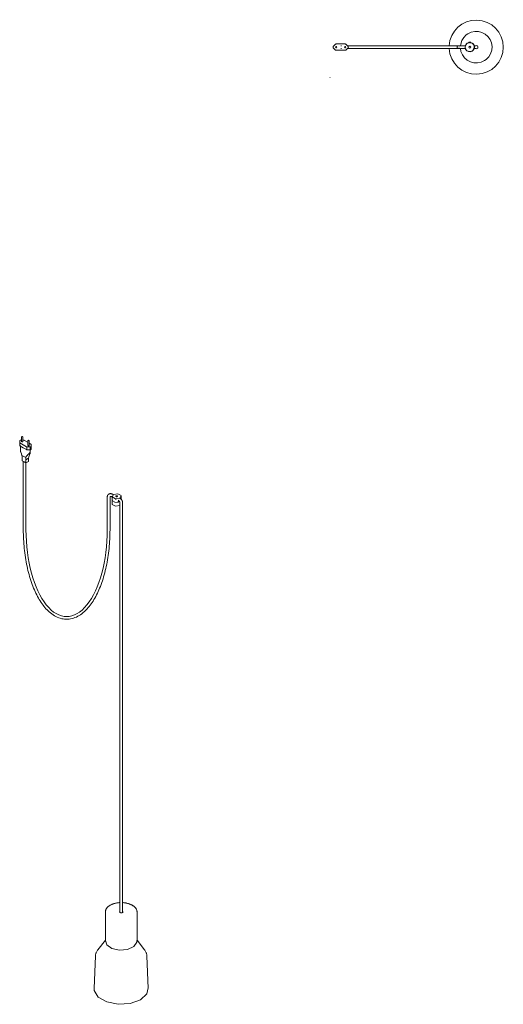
# Model space of a CAD drawing. Header units: millimetres. Extents: x 2242 to 4586, y 893 to 6653.
# Tile 2 of 3: x 2242 to 3312, y 4472 to 6653. Entities that reach past the tile are written whole.
import ezdxf

# ---------------------------------------------------------------- set-up
doc = ezdxf.new("R2010")
doc.units = ezdxf.units.MM
doc.layers.add('E-LITE-EQPM', color=7, linetype='Continuous', lineweight=20)

# ---------------------------------------------------------------- blocks, each defined once
blk = doc.blocks.new('68604_Lamp - 68604-63 KOMBO Beige pendant lamp Ø120 with plug _Plugged in Ceiling_-565181-00 Isometrico PDF')
at = {"layer": 'E-LITE-EQPM', "color": 251, "lineweight": 9, "true_color": 0x636466}
for p, q in [((2241.8, 5720.3), (2241.8, 5715.9)), ((2241.8, 5715.9), (2241.8, 5709.4)), ((2246.2, 5721.3), (2243.5, 5721.3)), ((2245.7, 5727.8), (2245.7, 5718.1)), ((2251.1, 5721.3), (2248.4, 5721.3)), ((2248.4, 5718.8), (2248.4, 5717.5)), ((2248.9, 5718.1), (2248.9, 5727.8)), ((2259.3, 5716.9), (2252.3, 5721)), ((2260.3, 5716.3), (2259.3, 5716.9)), ((2259.9, 5719.6), (2259.9, 5710)), ((2263.1, 5710), (2263.1, 5719.6)), ((2242.4, 5715.3), (2249.4, 5711.2)), ((2249.4, 5704.7), (2242.4, 5708.7)), ((2243.8, 5710), (2243.8, 5696.8)), ((2249.4, 5711.2), (2256.5, 5707.1)), ((2256.5, 5700.6), (2249.4, 5704.7)), ((2257.6, 5706.8), (2265.3, 5706.8)), ((2257.6, 5706.8), (2257.6, 5700.3)), ((2265.3, 5700.3), (2257.6, 5700.3)), ((2266.4, 5712.8), (2262.6, 5715)), ((2262.6, 5710.6), (2262.6, 5709.3)), ((2265, 5694.3), (2265, 5702)), ((2265.3, 5706.8), (2265.3, 5700.3)), ((2267, 5707.8), (2267, 5712.2)), ((2267, 5707.8), (2267, 5701.2)), ((2246.4, 5687.9), (2250.8, 5685.4)), ((2247.6, 5675.6), (2247.2, 5682.5)), ((2251.6, 5673.3), (2247.6, 5675.6)), ((2250.8, 5685.4), (2255.3, 5682.8)), ((2255.6, 5671), (2251.6, 5673.3)), ((2261.6, 5681.6), (2255.1, 5677.9)), ((2255.1, 5677.9), (2255.6, 5671)), ((2261.1, 5674.2), (2255.6, 5671)), ((2261.1, 5674.2), (2261.6, 5681.6)), ((2435.7, 5596.4), (2435.7, 5568.5)), ((2441.7, 5568.5), (2441.7, 5596.1)), ((2444.4, 5596.4), (2446.7, 5595.1)), ((2446.2, 5588.6), (2446.2, 5580.8)), ((2446.5, 5597.4), (2446.5, 5589.2)), ((2449.1, 5600.7), (2447.4, 5601.6)), ((2454.4, 5590.6), (2455, 5590.3)), ((2457.9, 5596.6), (2455.1, 5596.6)), ((2459.8, 5583.7), (2459.8, 5585.9)), ((2462, 5585.8), (2459.8, 5584.9)), ((2461.7, 5585.7), (2460, 5586.6)), ((2462.4, 5586.1), (2462, 5585.8)), ((2466.5, 5590.6), (2466.5, 5597.4)), ((2463.5, 5583), (2463.5, 5578.4)), ((2463.5, 5578.4), (2463.5, 4675.1)), ((2469.5, 5578.4), (2469.5, 5583)), ((2469.5, 4675.1), (2469.5, 5578.4)), ((2431.5, 4676.3), (2431.5, 4611.8)), ((2501.5, 4611.8), (2501.5, 4676.3)), ((2431.5, 4614), (2414.8, 4592.4)), ((2518.2, 4592.4), (2501.5, 4614)), ((2409.6, 4579.1), (2406.5, 4506.9)), ((2526.5, 4506.9), (2523.4, 4579.1))]:
    blk.add_line(p, q, dxfattribs=at)
at = {"layer": 'E-LITE-EQPM', "color": 251, "true_color": 0x636466}
for points in [[(2249.7, 5674.3), (2249.7, 5523.1)], [(2255.7, 5671), (2255.7, 5523.1)], [(2435.7, 5568.5), (2435.7, 5523.1)], [(2441.7, 5568.5), (2441.7, 5523.1)]]:
    blk.add_lwpolyline(points, dxfattribs=at)
at = {"layer": 'E-LITE-EQPM', "color": 251, "lineweight": 9, "true_color": 0x636466}
for points in [[(2243.5, 5721.3, 0), (2243, 5721.2, 0), (2242.6, 5721.1, 0), (2242.2, 5720.9, 0), (2241.9, 5720.6, 0), (2241.8, 5720.3, 0)], [(2241.8, 5715.9, 0), (2241.9, 5715.7, 0), (2242.1, 5715.5, 0), (2242.4, 5715.3, 0)], [(2245.7, 5727.8, 0), (2245.7, 5727.9, 0), (2245.7, 5728, 0), (2245.7, 5728.1, 0), (2245.8, 5728.2, 0), (2245.8, 5728.3, 0), (2245.8, 5728.4, 0), (2245.9, 5728.5, 0), (2245.9, 5728.6, 0), (2246, 5728.6, 0), (2246, 5728.7, 0), (2246.1, 5728.8, 0), (2246.1, 5728.8, 0), (2246.2, 5728.9, 0), (2246.2, 5728.9, 0), (2246.3, 5729, 0), (2246.3, 5729, 0), (2246.4, 5729.1, 0), (2246.4, 5729.1, 0), (2246.5, 5729.1, 0), (2246.5, 5729.2, 0)], [(2246.2, 5718.8, 0), (2246.2, 5717.5, 0), (2248.4, 5717.5, 0)], [(2248.9, 5727.8, 0), (2248.9, 5727.9, 0), (2248.9, 5728, 0), (2248.9, 5728.1, 0), (2248.9, 5728.2, 0), (2248.8, 5728.3, 0), (2248.8, 5728.4, 0), (2248.7, 5728.5, 0), (2248.7, 5728.6, 0), (2248.7, 5728.6, 0), (2248.6, 5728.7, 0), (2248.6, 5728.8, 0), (2248.5, 5728.8, 0), (2248.4, 5728.9, 0), (2248.4, 5728.9, 0), (2248.3, 5729, 0), (2248.3, 5729, 0), (2248.2, 5729.1, 0), (2248.2, 5729.1, 0), (2248.1, 5729.1, 0), (2248.1, 5729.2, 0), (2248, 5729.2, 0), (2248, 5729.2, 0), (2248, 5729.2, 0), (2247.9, 5729.3, 0), (2247.9, 5729.3, 0), (2247.8, 5729.3, 0), (2247.8, 5729.3, 0), (2247.7, 5729.3, 0), (2247.7, 5729.3, 0), (2247.7, 5729.3, 0), (2247.6, 5729.3, 0), (2247.6, 5729.3, 0), (2247.5, 5729.4, 0), (2247.5, 5729.4, 0), (2247.5, 5729.4, 0), (2247.4, 5729.4, 0), (2247.4, 5729.4, 0), (2247.4, 5729.4, 0), (2247.3, 5729.4, 0), (2247.3, 5729.4, 0), (2247.2, 5729.4, 0), (2247.2, 5729.4, 0), (2247.2, 5729.4, 0), (2247.1, 5729.4, 0), (2247.1, 5729.4, 0), (2247.1, 5729.3, 0), (2247, 5729.3, 0), (2247, 5729.3, 0), (2246.9, 5729.3, 0), (2246.9, 5729.3, 0), (2246.9, 5729.3, 0), (2246.8, 5729.3, 0), (2246.8, 5729.3, 0), (2246.7, 5729.3, 0), (2246.7, 5729.2, 0), (2246.6, 5729.2, 0), (2246.6, 5729.2, 0), (2246.6, 5729.2, 0), (2246.5, 5729.2, 0)], [(2252.3, 5721, 0), (2251.9, 5721.1, 0), (2251.5, 5721.3, 0), (2251.1, 5721.3, 0)], [(2259.9, 5719.6, 0), (2259.9, 5719.7, 0), (2259.9, 5719.8, 0), (2259.9, 5719.9, 0), (2259.9, 5720, 0), (2259.9, 5720.1, 0), (2260, 5720.2, 0), (2260, 5720.3, 0), (2260.1, 5720.4, 0), (2260.1, 5720.5, 0), (2260.2, 5720.5, 0), (2260.2, 5720.6, 0), (2260.3, 5720.7, 0), (2260.3, 5720.7, 0), (2260.4, 5720.8, 0), (2260.4, 5720.8, 0), (2260.5, 5720.9, 0), (2260.5, 5720.9, 0), (2260.6, 5720.9, 0), (2260.6, 5721, 0), (2260.7, 5721, 0)], [(2263.1, 5719.6, 0), (2263, 5719.7, 0), (2263, 5719.8, 0), (2263, 5719.9, 0), (2263, 5720, 0), (2263, 5720.1, 0), (2262.9, 5720.2, 0), (2262.9, 5720.3, 0), (2262.8, 5720.4, 0), (2262.8, 5720.5, 0), (2262.7, 5720.5, 0), (2262.7, 5720.6, 0), (2262.6, 5720.7, 0), (2262.6, 5720.7, 0), (2262.5, 5720.8, 0), (2262.5, 5720.8, 0), (2262.4, 5720.9, 0), (2262.4, 5720.9, 0), (2262.3, 5720.9, 0), (2262.3, 5721, 0), (2262.2, 5721, 0), (2262.2, 5721, 0), (2262.1, 5721, 0), (2262.1, 5721.1, 0), (2262.1, 5721.1, 0), (2262, 5721.1, 0), (2262, 5721.1, 0), (2261.9, 5721.1, 0), (2261.9, 5721.1, 0), (2261.8, 5721.2, 0), (2261.8, 5721.2, 0), (2261.8, 5721.2, 0), (2261.7, 5721.2, 0), (2261.7, 5721.2, 0), (2261.6, 5721.2, 0), (2261.6, 5721.2, 0), (2261.6, 5721.2, 0), (2261.5, 5721.2, 0), (2261.5, 5721.2, 0), (2261.5, 5721.2, 0), (2261.4, 5721.2, 0), (2261.4, 5721.2, 0), (2261.4, 5721.2, 0), (2261.3, 5721.2, 0), (2261.3, 5721.2, 0), (2261.2, 5721.2, 0), (2261.2, 5721.2, 0), (2261.2, 5721.2, 0), (2261.1, 5721.2, 0), (2261.1, 5721.2, 0), (2261, 5721.1, 0), (2261, 5721.1, 0), (2261, 5721.1, 0), (2260.9, 5721.1, 0), (2260.9, 5721.1, 0), (2260.8, 5721.1, 0), (2260.8, 5721.1, 0), (2260.7, 5721, 0), (2260.7, 5721, 0), (2260.7, 5721, 0)], [(2242.4, 5708.7, 0), (2242.1, 5708.9, 0), (2241.9, 5709.2, 0), (2241.8, 5709.4, 0)], [(2243.8, 5696.8, 0), (2243.9, 5696, 0), (2244.1, 5695.3, 0), (2244.3, 5694.6, 0)], [(2244.3, 5694.6, 0), (2245.6, 5691.2, 0), (2246.4, 5687.9, 0)], [(2256.5, 5707.1, 0), (2256.8, 5707, 0), (2257.2, 5706.8, 0), (2257.6, 5706.8, 0)], [(2257.6, 5700.3, 0), (2257.2, 5700.3, 0), (2256.8, 5700.4, 0), (2256.5, 5700.6, 0)], [(2260.3, 5710.6, 0), (2260.3, 5709.3, 0), (2262.6, 5709.3, 0)], [(2264, 5693.7, 0), (2264.2, 5694, 0), (2264.3, 5694.4, 0), (2264.5, 5694.7, 0), (2264.8, 5694.8, 0), (2264.9, 5694.7, 0), (2265, 5694.5, 0), (2265, 5694.3, 0)], [(2265, 5694.3, 0), (2265, 5693.1, 0), (2265, 5692.3, 0), (2265, 5691.9, 0)], [(2265.3, 5706.8, 0), (2265.8, 5706.9, 0), (2266.2, 5707, 0), (2266.6, 5707.2, 0), (2266.8, 5707.5, 0), (2267, 5707.8, 0)], [(2267, 5701.2, 0), (2266.8, 5700.9, 0), (2266.6, 5700.7, 0), (2266.2, 5700.5, 0), (2265.8, 5700.3, 0), (2265.3, 5700.3, 0)], [(2267, 5712.2, 0), (2266.9, 5712.4, 0), (2266.7, 5712.6, 0), (2266.4, 5712.8, 0)], [(2247.2, 5682.5, 0), (2247, 5685.1, 0), (2246.4, 5687.9, 0)], [(2255.3, 5682.8, 0), (2255, 5680.5, 0), (2255.1, 5677.9, 0)], [(2255.3, 5682.8, 0), (2256.1, 5685.1, 0), (2257.4, 5687.1, 0)], [(2257.4, 5687.1, 0), (2257.6, 5687.3, 0), (2257.9, 5687.6, 0), (2258.3, 5687.9, 0), (2258.7, 5688.2, 0)], [(2258.7, 5688.2, 0), (2259, 5688.5, 0), (2259.4, 5688.7, 0)], [(2259.4, 5688.7, 0), (2261.3, 5690.2, 0), (2262.9, 5691.9, 0), (2264, 5693.7, 0)], [(2261.6, 5681.6, 0), (2261.8, 5684.4, 0), (2262.4, 5686.9, 0)], [(2264.4, 5691.1, 0), (2263.2, 5689.2, 0), (2262.4, 5686.9, 0)], [(2265, 5691.9, 0), (2264.9, 5691.7, 0), (2264.7, 5691.5, 0), (2264.4, 5691.1, 0)], [(2265, 5691.9, 0), (2265, 5691.9, 0), (2265, 5691.9, 0)], [(2439.2, 5602.2, 0), (2438.8, 5601.9, 0), (2438.5, 5601.7, 0), (2438.1, 5601.4, 0), (2437.8, 5601.1, 0), (2437.5, 5600.7, 0), (2437.2, 5600.4, 0), (2437, 5600, 0), (2436.7, 5599.7, 0), (2436.5, 5599.3, 0), (2436.3, 5598.9, 0), (2436.2, 5598.5, 0), (2436, 5598.1, 0), (2435.9, 5597.7, 0), (2435.8, 5597.2, 0), (2435.7, 5596.8, 0), (2435.7, 5596.5, 0)], [(2439.2, 5602.2, 0), (2439.6, 5602.4, 0), (2440, 5602.5, 0), (2440.4, 5602.7, 0), (2440.9, 5602.8, 0), (2441.3, 5602.9, 0), (2441.7, 5603, 0), (2442.2, 5603, 0), (2442.6, 5603, 0), (2443, 5603, 0), (2443.5, 5603, 0), (2443.9, 5602.9, 0), (2444.3, 5602.9, 0), (2444.7, 5602.8, 0), (2445.2, 5602.6, 0), (2445.6, 5602.5, 0), (2446, 5602.3, 0), (2446.4, 5602.2, 0), (2446.8, 5602, 0), (2447.2, 5601.8, 0), (2447.4, 5601.6, 0)], [(2442.2, 5597, 0), (2442.2, 5596.9, 0), (2442.1, 5596.9, 0), (2442.1, 5596.9, 0), (2442.1, 5596.9, 0), (2442.1, 5596.8, 0), (2442, 5596.8, 0), (2442, 5596.7, 0), (2441.9, 5596.7, 0), (2441.9, 5596.6, 0), (2441.8, 5596.5, 0), (2441.8, 5596.4, 0), (2441.7, 5596.2, 0), (2441.7, 5596.1, 0), (2441.7, 5595.9, 0), (2441.6, 5595.8, 0)], [(2442.2, 5597, 0), (2442.2, 5597, 0), (2442.3, 5597, 0), (2442.3, 5597, 0), (2442.3, 5597, 0), (2442.4, 5597, 0), (2442.5, 5597, 0), (2442.5, 5597, 0), (2442.6, 5597, 0), (2442.7, 5597, 0), (2442.8, 5597, 0), (2442.9, 5597, 0), (2443.1, 5597, 0), (2443.2, 5597, 0), (2443.4, 5596.9, 0), (2443.5, 5596.9, 0), (2443.7, 5596.8, 0), (2443.9, 5596.7, 0), (2444.1, 5596.6, 0), (2444.3, 5596.5, 0), (2444.4, 5596.4, 0)], [(2446.2, 5588.6, 0), (2446.2, 5588.9, 0), (2446.2, 5589.1, 0), (2446.3, 5589.4, 0), (2446.4, 5589.6, 0), (2446.4, 5589.9, 0), (2446.5, 5590.1, 0), (2446.6, 5590.4, 0), (2446.8, 5590.6, 0)], [(2459.8, 5583.7, 0), (2452.6, 5583.9, 0), (2447.3, 5586.9, 0), (2446.5, 5589.2, 0)], [(2449.4, 5601.4, 0), (2446.8, 5595.9, 0), (2453.9, 5591.8, 0), (2463.6, 5593.3, 0)], [(2463.6, 5593.3, 0), (2466.2, 5598.9, 0), (2459.1, 5602.9, 0), (2449.4, 5601.4, 0)], [(2457.9, 5596.5, 0), (2457.5, 5596.4, 0), (2457, 5596.2, 0), (2456.5, 5596.2, 0), (2456, 5596.2, 0), (2455.5, 5596.4, 0), (2455.1, 5596.5, 0), (2454.8, 5596.8, 0), (2454.6, 5597.1, 0), (2454.5, 5597.4, 0), (2454.6, 5597.7, 0), (2454.8, 5597.9, 0), (2455.1, 5598.2, 0)], [(2455.1, 5598.2, 0), (2455.5, 5598.4, 0), (2456, 5598.5, 0), (2456.5, 5598.5, 0), (2457, 5598.5, 0), (2457.5, 5598.4, 0), (2457.9, 5598.2, 0), (2458.2, 5597.9, 0), (2458.4, 5597.7, 0), (2458.5, 5597.4, 0), (2458.4, 5597.1, 0), (2458.2, 5596.8, 0), (2457.9, 5596.5, 0)], [(2459.8, 5585.9, 0), (2459.9, 5586.7, 0), (2460.2, 5587.6, 0), (2461.2, 5588.9, 0)], [(2460.4, 5587.7, 0), (2461.8, 5586.9, 0)], [(2463.5, 5583, 0), (2463.5, 5583.1, 0), (2463.5, 5583.2, 0), (2463.5, 5583.3, 0), (2463.5, 5583.4, 0), (2463.5, 5583.5, 0), (2463.5, 5583.7, 0), (2463.4, 5583.8, 0), (2463.4, 5583.9, 0), (2463.4, 5584.1, 0), (2463.3, 5584.2, 0), (2463.3, 5584.4, 0), (2463.2, 5584.5, 0), (2463.2, 5584.7, 0), (2463.1, 5584.8, 0), (2463, 5585, 0), (2463, 5585.1, 0), (2462.9, 5585.3, 0), (2462.8, 5585.4, 0), (2462.7, 5585.6, 0), (2462.6, 5585.7, 0), (2462.6, 5585.9, 0), (2462.5, 5586, 0), (2462.4, 5586.2, 0), (2462.3, 5586.3, 0), (2462.2, 5586.5, 0), (2462.1, 5586.6, 0), (2462, 5586.7, 0), (2461.9, 5586.8, 0), (2461.8, 5587, 0), (2461.7, 5587, 0)], [(2462.9, 5593.2, 0), (2463.1, 5593.1, 0), (2465.3, 5591.8, 0)], [(2469.5, 5583, 0), (2469.5, 5583.3, 0), (2469.5, 5583.6, 0), (2469.5, 5583.9, 0), (2469.4, 5584.2, 0), (2469.4, 5584.5, 0), (2469.3, 5584.8, 0), (2469.3, 5585.1, 0), (2469.2, 5585.4, 0), (2469.1, 5585.7, 0), (2469.1, 5586, 0), (2469, 5586.3, 0), (2468.9, 5586.6, 0), (2468.8, 5586.8, 0), (2468.6, 5587.1, 0), (2468.5, 5587.4, 0), (2468.4, 5587.7, 0), (2468.3, 5588, 0), (2468.1, 5588.3, 0), (2468, 5588.5, 0), (2467.8, 5588.8, 0), (2467.7, 5589.1, 0), (2467.5, 5589.3, 0), (2467.1, 5589.8, 0), (2466.9, 5590.1, 0), (2466.8, 5590.3, 0), (2466.6, 5590.6, 0), (2466.4, 5590.8, 0), (2466.2, 5591, 0), (2465.9, 5591.2, 0), (2465.7, 5591.5, 0), (2465.5, 5591.7, 0), (2465.5, 5591.7, 0)], [(2446.3, 5581.4, 0), (2446.6, 5579.3, 0), (2453.8, 5575.1, 0), (2463.6, 5576.5, 0)], [(2431.5, 4676.3, 0), (2431.5, 4677.2, 0), (2431.6, 4678, 0), (2431.8, 4678.9, 0), (2432, 4679.7, 0), (2432.2, 4680.5, 0), (2432.6, 4681.4, 0), (2432.9, 4682.2, 0), (2433.4, 4683, 0), (2433.9, 4683.8, 0), (2434.4, 4684.5, 0), (2435, 4685.3, 0), (2435.6, 4686, 0), (2436.3, 4686.8, 0), (2437, 4687.5, 0), (2437.8, 4688.2, 0), (2438.6, 4688.8, 0), (2439.5, 4689.5, 0), (2440.4, 4690.1, 0), (2441.3, 4690.7, 0), (2442.3, 4691.3, 0), (2443.4, 4691.8, 0), (2444.4, 4692.3, 0), (2445.5, 4692.8, 0), (2446.6, 4693.3, 0), (2447.8, 4693.8, 0), (2449, 4694.2, 0), (2450.2, 4694.6, 0), (2451.4, 4694.9, 0), (2452.7, 4695.3, 0), (2454, 4695.6, 0), (2455.3, 4695.8, 0), (2456.6, 4696.1, 0), (2457.9, 4696.3, 0), (2459.3, 4696.5, 0), (2460.6, 4696.6, 0), (2462, 4696.8, 0), (2463.4, 4696.9, 0), (2463.5, 4696.9, 0)], [(2469.5, 4696.9, 0), (2470.3, 4696.8, 0), (2470.3, 4696.8, 0)], [(2501.5, 4676.3, 0), (2501.5, 4677.2, 0), (2501.4, 4678, 0), (2501.2, 4678.9, 0), (2501, 4679.7, 0), (2500.8, 4680.5, 0), (2500.5, 4681.4, 0), (2500.1, 4682.2, 0), (2499.7, 4683, 0), (2499.2, 4683.8, 0), (2498.6, 4684.5, 0), (2498.1, 4685.3, 0), (2497.4, 4686, 0), (2496.7, 4686.8, 0), (2496, 4687.5, 0), (2495.2, 4688.2, 0), (2494.4, 4688.8, 0), (2493.5, 4689.5, 0), (2492.6, 4690.1, 0), (2491.7, 4690.7, 0), (2490.7, 4691.3, 0), (2489.7, 4691.8, 0), (2488.6, 4692.3, 0), (2487.5, 4692.8, 0), (2486.4, 4693.3, 0), (2485.2, 4693.8, 0), (2484.1, 4694.2, 0), (2482.8, 4694.6, 0), (2481.6, 4694.9, 0), (2480.3, 4695.3, 0), (2479.1, 4695.6, 0), (2477.8, 4695.8, 0), (2476.4, 4696.1, 0), (2475.1, 4696.3, 0), (2473.8, 4696.5, 0), (2472.4, 4696.6, 0), (2471, 4696.8, 0), (2470.3, 4696.8, 0)], [(2462.5, 4676.3, 0), (2462.5, 4676.3, 0), (2462.5, 4676.2, 0), (2462.5, 4676.2, 0), (2462.5, 4676.1, 0), (2462.6, 4676.1, 0), (2462.6, 4676, 0), (2462.6, 4676, 0), (2462.6, 4675.9, 0), (2462.7, 4675.8, 0), (2462.7, 4675.8, 0), (2462.8, 4675.7, 0), (2462.8, 4675.6, 0), (2462.9, 4675.6, 0), (2463, 4675.5, 0), (2463, 4675.4, 0), (2463.1, 4675.4, 0), (2463.2, 4675.3, 0), (2463.3, 4675.2, 0), (2463.4, 4675.2, 0), (2463.5, 4675.1, 0), (2463.6, 4675, 0), (2463.8, 4675, 0), (2463.9, 4674.9, 0), (2464, 4674.9, 0), (2464.2, 4674.8, 0), (2464.3, 4674.8, 0), (2464.5, 4674.7, 0), (2464.6, 4674.7, 0), (2464.8, 4674.6, 0), (2464.9, 4674.6, 0), (2465.1, 4674.6, 0), (2465.3, 4674.5, 0), (2465.4, 4674.5, 0), (2465.6, 4674.5, 0), (2465.8, 4674.5, 0), (2465.9, 4674.4, 0), (2466, 4674.4, 0)], [(2470.5, 4676.3, 0), (2470.5, 4676.3, 0), (2470.5, 4676.2, 0), (2470.5, 4676.2, 0), (2470.5, 4676.1, 0), (2470.5, 4676.1, 0), (2470.4, 4676, 0), (2470.4, 4676, 0), (2470.4, 4675.9, 0), (2470.4, 4675.8, 0), (2470.3, 4675.8, 0), (2470.3, 4675.7, 0), (2470.2, 4675.6, 0), (2470.1, 4675.6, 0), (2470.1, 4675.5, 0), (2470, 4675.4, 0), (2469.9, 4675.4, 0), (2469.8, 4675.3, 0), (2469.7, 4675.2, 0), (2469.6, 4675.2, 0), (2469.5, 4675.1, 0), (2469.4, 4675, 0), (2469.3, 4675, 0), (2469.1, 4674.9, 0), (2469, 4674.9, 0), (2468.9, 4674.8, 0), (2468.7, 4674.8, 0), (2468.6, 4674.7, 0), (2468.4, 4674.7, 0), (2468.3, 4674.6, 0), (2468.1, 4674.6, 0), (2467.9, 4674.6, 0), (2467.8, 4674.5, 0), (2467.6, 4674.5, 0), (2467.4, 4674.5, 0), (2467.3, 4674.5, 0), (2467.1, 4674.4, 0), (2466.9, 4674.4, 0), (2466.7, 4674.4, 0), (2466.6, 4674.4, 0), (2466.4, 4674.4, 0), (2466.2, 4674.4, 0), (2466, 4674.4, 0), (2466, 4674.4, 0)], [(2431.6, 4612.6, 0), (2434.5, 4603.7, 0), (2445.8, 4595.5, 0), (2462.7, 4591.7, 0)], [(2462.7, 4591.7, 0), (2480.6, 4593.3, 0), (2494.7, 4599.8, 0), (2501.3, 4609.6, 0), (2501.4, 4613, 0)], [(2409.6, 4579.1, 0), (2409.7, 4580.5, 0), (2409.9, 4581.9, 0), (2410.2, 4583.3, 0), (2410.6, 4584.7, 0), (2411.1, 4586, 0), (2411.7, 4587.4, 0), (2412.4, 4588.7, 0), (2413.1, 4590, 0), (2414, 4591.3, 0), (2414.8, 4592.4, 0)], [(2523.4, 4579.1, 0), (2523.3, 4580.5, 0), (2523.1, 4581.9, 0), (2522.8, 4583.3, 0), (2522.4, 4584.7, 0), (2521.9, 4586, 0), (2521.3, 4587.4, 0), (2520.6, 4588.7, 0), (2519.9, 4590, 0), (2519, 4591.3, 0), (2518.2, 4592.4, 0)], [(2406.6, 4507.3, 0), (2406.9, 4502.1, 0), (2415.7, 4487.6, 0), (2434.6, 4476.7, 0), (2459.8, 4471.6, 0), (2486.3, 4473.3, 0), (2508.9, 4481.5, 0)], [(2508.9, 4481.5, 0), (2523.1, 4494.6, 0), (2526.4, 4508.4, 0)]]:
    blk.add_polyline3d(points, dxfattribs=at)
at = {"layer": 'E-LITE-EQPM', "color": 251, "true_color": 0x636466}
blk.add_ellipse((2345.7, 5523.1), major_axis=(0, -192.4), ratio=0.467673, start_param=4.712389, end_param=7.853982, dxfattribs=at)
blk.add_open_spline([(2249.7, 5523.1), (2249.7, 5516.1), (2249.9, 5509.2), (2251, 5488.5), (2252.3, 5474.9), (2256.4, 5448.4), (2259.2, 5435.7), (2265.8, 5411.6), (2269.7, 5400.3), (2278.7, 5379.6), (2283.7, 5370.3), (2294.7, 5353.9), (2300.6, 5346.8), (2310.8, 5337.7), (2314.8, 5334.8), (2322.9, 5330), (2327.2, 5328.1), (2335.8, 5325.5), (2340.2, 5324.8), (2349, 5324.6), (2353.4, 5325.1), (2362, 5327.3), (2366.3, 5329), (2374.5, 5333.4), (2378.6, 5336.1), (2386.3, 5342.6), (2390, 5346.4), (2399.5, 5357.5), (2405, 5365.7), (2415, 5384.3), (2419.5, 5394.7), (2427.4, 5417.1), (2430.7, 5429.2), (2436.1, 5454.5), (2438.2, 5467.8), (2441, 5494.9), (2441.7, 5508.8), (2441.7, 5522.8), (2441.7, 5522.9), (2441.7, 5523.1)], degree=3, knots=[4.712389, 4.712389, 4.712389, 4.712389, 4.818615, 4.818615, 5.032219, 5.032219, 5.245822, 5.245822, 5.459425, 5.459425, 5.673029, 5.673029, 5.886632, 5.886632, 6.014989, 6.014989, 6.143346, 6.143346, 6.271703, 6.271703, 6.40006, 6.40006, 6.528418, 6.528418, 6.656775, 6.656775, 6.785132, 6.785132, 6.998477, 6.998477, 7.211821, 7.211821, 7.425166, 7.425166, 7.638511, 7.638511, 7.851856, 7.851856, 7.853982, 7.853982, 7.853982, 7.853982], dxfattribs=at)
blk = doc.blocks.new('68604_Lamp - 68604-63 KOMBO Beige pendant lamp Ø120 with plug _Plugged in Ceiling_-565181-Planta_PDF Fixing Holes')
at = {"layer": 'E-LITE-EQPM'}
for p, q in [((-3, 295.3), (-3, 295.9)), ((2.9, 297.3), (3.1, 297.5)), ((3, 295.9), (3, 295.3)), ((9.8, 287.8), (10.7, 287.8)), ((10.7, 283.8), (9.8, 283.8)), ((10.7, 285.8), (10.7, 287.8)), ((10.7, 283.8), (10.7, 285.8)), ((-3, 270.8), (-3, 276.4)), ((3, 276.4), (3, 270.8)), ((-7, 0), (-7, 10)), ((-6.6, 11.2), (-1.2, 16.6)), ((-3, 0), (-3, 1.7)), ((1.2, 16.6), (6.6, 11.2)), ((3, 0), (3, 1.7)), ((7, 10), (7, 0)), ((-7, -10), (-7, 0)), ((-1.2, -16.6), (-6.6, -11.2)), ((6.6, -11.2), (1.2, -16.6)), ((7, 0), (7, -10))]:
    blk.add_line(p, q, dxfattribs=at)
at = {"layer": 'E-LITE-EQPM', "flags": 128}
for points in [[(-27.3, 321.9), (-21.5, 327.6), (-14.6, 331.8), (-6.9, 334.3), (1.2, 335), (9.3, 333.8), (16.8, 330.7), (23.4, 326), (28.8, 319.9), (32.6, 312.8), (34.7, 304.9), (34.9, 296.8), (33.2, 288.8), (29.7, 281.5), (27.3, 278.1)], [(-3, 265.3), (-9.3, 266.2), (-16.8, 269.3), (-23.4, 274), (-28.8, 280.1), (-32.6, 287.2), (-34.7, 295.1), (-34.9, 303.2), (-33.2, 311.2), (-29.7, 318.5), (-27.3, 321.9)], [(-3, 276.2), (-4.3, 276.5), (-7.8, 279.1), (-9.9, 283), (-10.2, 287.3), (-8.6, 291.4), (-5.5, 294.5), (-3, 295.5)], [(-3.1, 302.5), (-4, 300), (-3.1, 297.4), (-2.9, 297.4)], [(3.1, 297.5), (4, 300), (3.1, 302.6), (0.7, 303.9), (-1.9, 303.5), (-3.1, 302.5)], [(-3, 295.9), (-3, 298.6), (-3, 300), (-3, 300)], [(3, 300), (3, 299.1), (3, 296.6), (3, 295.9)], [(3, 295.5), (4.3, 295.2), (7.8, 292.6), (9.9, 288.7), (9.9, 287.8)], [(10, 283.8), (8.6, 280.3), (5.5, 277.2), (3, 276.2)], [(-3, 260.6), (-3, 262.3), (-3, 265.5), (-3, 269.6), (-3, 270.8)], [(-2.1, 262.7), (-2.6, 262.1), (-2.9, 261.4), (-2.9, 261)], [(2.9, 261), (2.9, 261.4), (2.6, 262.1), (2.1, 262.7)], [(27.3, 278.1), (21.5, 272.4), (14.6, 268.2), (6.9, 265.7), (3, 265.4)], [(3, 270.8), (3, 266.5), (3, 263), (3, 260.9), (3, 260.6)], [(-3, 260.9), (-3, 260.6), (-2.9, 259.8), (-2.6, 259.1), (-2.1, 258.5), (-1.5, 258), (-0.8, 257.7), (0, 257.6)], [(-3, 14.8), (-3, 15), (-3, 15.2), (-3, 17.7), (-3, 20.3), (-3, 23.2), (-3, 23.5), (-3, 23.8), (-3, 24.1), (-3, 27.2), (-3, 27.5), (-3, 27.9), (-3, 28.2), (-3, 31.5), (-3, 31.9), (-3, 32.3), (-3, 32.6), (-3, 33), (-3, 33.4), (-3, 33.8), (-3, 34.2), (-3, 34.5), (-3, 34.9), (-3, 35.3), (-3, 35.7), (-3, 36.1), (-3, 36.5), (-3, 36.9), (-3, 37.3), (-3, 37.7), (-3, 38.2), (-3, 38.6), (-3, 39), (-3, 39.4), (-3, 39.9), (-3, 40.3), (-3, 40.7), (-3, 41.2), (-3, 41.6), (-3, 42.1), (-3, 47.1), (-3, 47.6), (-3, 48.1), (-3, 48.6), (-3, 49.2), (-3, 49.7), (-3, 50.2), (-3, 50.7), (-3, 51.3), (-3, 51.8), (-3, 56.4), (-3, 57), (-3, 57.6), (-3, 58.2), (-3, 58.8), (-3, 63.9), (-3, 64.5), (-3, 65.2), (-3, 65.9), (-3, 66.6), (-3, 67.3), (-3, 68), (-3, 68.7), (-3, 69.4), (-3, 70.2), (-3, 70.9), (-3, 76.5), (-3, 82.4), (-3, 93.8), (-3, 94.9), (-3, 108.6), (-3, 114.6), (-3, 116), (-3, 117.5), (-3, 119), (-3, 120.5), (-3, 122.1), (-3, 123.7), (-3, 125.2), (-3, 126.8), (-3, 128.4), (-3, 130), (-3, 131.6), (-3, 133.2), (-3, 134.8), (-3, 136.4), (-3, 137.9), (-3, 139.5), (-3, 141), (-3, 151.6), (-3, 167.6), (-3, 181.1), (-3, 193.6), (-3, 205.6), (-3, 216.9), (-3, 227.8), (-3, 238), (-3, 247.5), (-3, 255.9), (-3, 260.6)], [(0, 257.6), (0.8, 257.7), (1.5, 258), (2.1, 258.5), (2.6, 259.1), (2.9, 259.8), (3, 260.6), (3, 260.9)], [(3, 14.8), (3, 15), (3, 15.2), (3, 17.7), (3, 20.3), (3, 23.2), (3, 23.5), (3, 23.8), (3, 24.1), (3, 27.2), (3, 27.5), (3, 27.9), (3, 28.2), (3, 31.5), (3, 31.9), (3, 32.3), (3, 32.6), (3, 33), (3, 33.4), (3, 33.8), (3, 34.2), (3, 34.5), (3, 34.9), (3, 35.3), (3, 35.7), (3, 36.1), (3, 36.5), (3, 36.9), (3, 37.3), (3, 37.7), (3, 38.2), (3, 38.6), (3, 39), (3, 39.4), (3, 39.9), (3, 40.3), (3, 40.7), (3, 41.2), (3, 41.6), (3, 42.1), (3, 47.1), (3, 47.6), (3, 48.1), (3, 48.6), (3, 49.2), (3, 49.7), (3, 50.2), (3, 50.7), (3, 51.3), (3, 51.8), (3, 56.4), (3, 57), (3, 57.6), (3, 58.2), (3, 58.8), (3, 63.9), (3, 64.5), (3, 65.2), (3, 65.9), (3, 66.6), (3, 67.3), (3, 68), (3, 68.7), (3, 69.4), (3, 70.2), (3, 70.9), (3, 76.5), (3, 82.4), (3, 93.8), (3, 94.9), (3, 108.6), (3, 110), (3, 111.4), (3, 112.8), (3, 114.2), (3, 115.7), (3, 117.2), (3, 118.7), (3, 120.2), (3, 121.8), (3, 123.3), (3, 124.9), (3, 126.5), (3, 128.1), (3, 129.6), (3, 131.2), (3, 132.8), (3, 134.4), (3, 136), (3, 137.6), (3, 139.1), (3, 140.7), (3, 152), (3, 167.9), (3, 181.3), (3, 193.8), (3, 205.7), (3, 217.1), (3, 227.9), (3, 238.1), (3, 247.6), (3, 256.1), (3, 260.6)], [(0, 8.4), (-1.3, 9.1), (-1.5, 10.7), (-0.2, 11.6), (0, 11.6)], [(0, 11.6), (1.3, 10.9), (1.5, 9.3), (0.2, 8.4), (0, 8.4)], [(0, -11.6), (-1.3, -10.9), (-1.5, -9.3), (-0.2, -8.4), (0, -8.4)], [(0, -8.4), (1.3, -9.1), (1.5, -10.7), (0.2, -11.6), (0, -11.6)]]:
    blk.add_lwpolyline(points, dxfattribs=at)
at = {"layer": 'E-LITE-EQPM'}
for centre, radius, start, end in [((0, 300), 60, 90, 267.1413), ((0, 300), 60, 272.8504, 90), ((0, 285.8), 10, 90, 270), ((0, 285.8), 2, 90, 270), ((0, 285.8), 2, 90, 270), ((0, 285.8), 10, 270, 90), ((0, 285.8), 2, 270, 90), ((0, 285.8), 2, 270, 90), ((-5, 10), 2, 142.8405, 180), ((0, 15), 2, 52.8405, 127.1595), ((5, 10), 2, 0, 37.1595), ((-5, -10), 2, 180, 217.1595), ((0, -15), 2, 232.8405, 307.1595), ((5, -10), 2, 322.8405, 360)]:
    blk.add_arc(centre, radius, start, end, dxfattribs=at)
for points, knots in [([(-4.4, 294.8), (-4.4, 294.8), (-4.3, 294.9), (-3.9, 295.1), (-3.3, 295.3), (-2.9, 295.4)], [0, 0, 0, 0, 0.1428571, 0.2857143, 0.5380217, 0.5380217, 0.5380217, 0.5380217]), ([(0, 296.3), (-0.5, 296.3), (-1.6, 296.3), (-2.6, 296.2), (-3, 296), (-3, 295.9), (-3, 295.8)], [-1, -1, -1, -1, -0.8333333, -0.6666667, -0.5555556, -0.4444444, -0.4444444, -0.4444444, -0.4444444]), ([(2.9, 295.4), (3.1, 295.4), (3.4, 295.2), (3.8, 295.1), (4, 295), (4.1, 295), (4.2, 294.9), (4.3, 294.9), (4.4, 294.8), (4.4, 294.8)], [0.4621192, 0.4621192, 0.4621192, 0.4621192, 0.5714286, 0.6785714, 0.7321429, 0.7857143, 0.8392857, 0.8928571, 1, 1, 1, 1]), ([(9.9, 284.4), (9.9, 284.4), (9.9, 284.2), (9.8, 283.9), (9.8, 283.8), (9.8, 283.8)], [0.7531909, 0.7531909, 0.7531909, 0.7531909, 0.7916667, 0.8611111, 1, 1, 1, 1]), ([(9.9, 287.1), (9.9, 287), (10, 286.8), (10, 286.5), (10, 286.2), (10, 285.9), (10, 285.8)], [0.2777778, 0.2777778, 0.2777778, 0.2777778, 0.3333333, 0.3888889, 0.4444444, 0.5138889, 0.5138889, 0.5138889, 0.5138889]), ([(10, 285.8), (10, 285.7), (10, 285.5), (10, 285.3), (10, 284.9), (9.9, 284.7), (9.9, 284.6)], [0.5138889, 0.5138889, 0.5138889, 0.5138889, 0.5486111, 0.5833333, 0.6527778, 0.7222222, 0.7222222, 0.7222222, 0.7222222]), ([(-2.5, 276.2), (-2.8, 276.2), (-3.3, 276.4), (-3.8, 276.6), (-4, 276.7), (-4.1, 276.7), (-4.2, 276.8), (-4.3, 276.8), (-4.4, 276.8), (-4.4, 276.8)], [0.3874322, 0.3874322, 0.3874322, 0.3874322, 0.5714286, 0.6785714, 0.7321429, 0.7857143, 0.8392857, 0.8928571, 1, 1, 1, 1]), ([(4.4, 276.8), (4.4, 276.8), (4.3, 276.8), (3.8, 276.6), (3.2, 276.3), (2.6, 276.2), (2.5, 276.2)], [0, 0, 0, 0, 0.1428571, 0.2857143, 0.5714286, 0.6125678, 0.6125678, 0.6125678, 0.6125678])]:
    blk.add_open_spline(points, degree=3, knots=knots, dxfattribs=at)
for points in [[(3, 295.8), (3, 295.9), (3, 296), (2.7, 296.1), (2, 296.2), (1.1, 296.3), (0.4, 296.3), (0, 296.3)], [(9.8, 287.8), (9.8, 287.8), (9.8, 287.8), (9.8, 287.7), (9.9, 287.6), (9.9, 287.4), (9.9, 287.4)], [(-3, 260.1), (-3, 260.4), (-3, 260.7), (-3, 261)], [(0, 257.6), (-0.3, 257.6), (-1, 257.7), (-2, 258.3), (-2.7, 259.1), (-2.9, 259.8), (-3, 260.1)], [(3, 261.1), (3, 260.8), (3, 260.1), (2.7, 259.1), (2, 258.3), (1, 257.7), (0.3, 257.6), (0, 257.6)]]:
    blk.add_open_spline(points, degree=3, dxfattribs=at)

msp = doc.modelspace()

# ---------------------------------------------------------------- linework, layer by layer
at = {"layer": 'E-LITE-EQPM'}
msp.add_line((2928.1, 6525), (2929, 6525), dxfattribs=at)

# ---------------------------------------------------------------- block references
at = {"layer": 'E-LITE-EQPM', "extrusion": (0, 0, -1), "rotation": 89.99999999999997}
msp.add_blockref('68604_Lamp - 68604-63 KOMBO Beige pendant lamp Ø120 with plug _Plugged in Ceiling_-565181-Planta_PDF Fixing Holes', (-2952.4, 6592.3), dxfattribs=at)
at = {"layer": 'E-LITE-EQPM', "color": 254, "lineweight": 9, "true_color": 0xd4d4d4}
msp.add_blockref('68604_Lamp - 68604-63 KOMBO Beige pendant lamp Ø120 with plug _Plugged in Ceiling_-565181-00 Isometrico PDF', (0, 0), dxfattribs=at)

doc.saveas('drawing.dxf')
